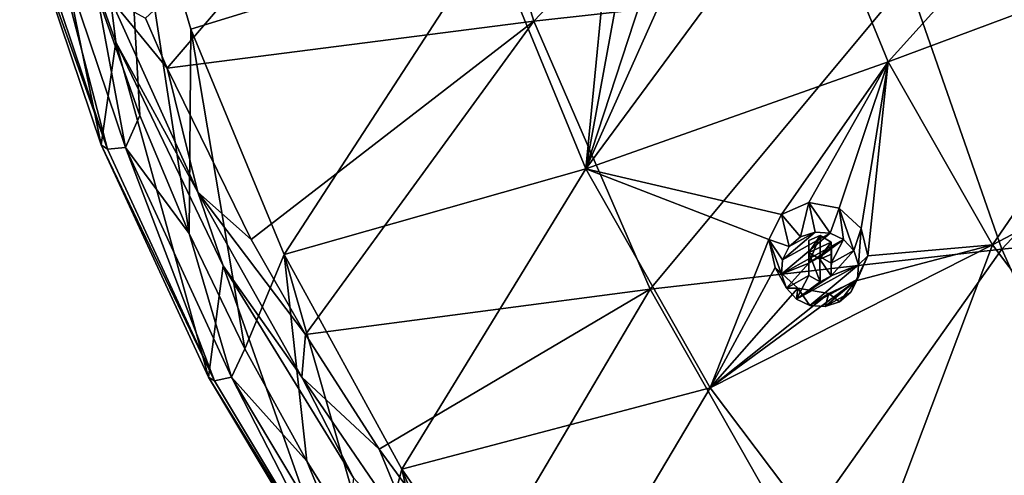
# Model space of a CAD drawing. Header units: millimetres. Extents: x -198 to 325, y 0 to 239.
# Tile 176 of 256: x -197 to -178, y 166 to 175. Entities that reach past the tile are written whole.
import ezdxf

# ---------------------------------------------------------------- set-up
doc = ezdxf.new("R2010")
doc.units = ezdxf.units.MM
doc.header["$LTSCALE"] = 65.185185
for name, color, linetype in [('2094', 7, 'CONTINUOUS'), ('2110', 7, 'CONTINUOUS'), ('2112', 7, 'CONTINUOUS'), ('2133', 7, 'CONTINUOUS'), ('2144', 7, 'CONTINUOUS'), ('2173', 7, 'CONTINUOUS'), ('2174', 7, 'CONTINUOUS'), ('2283', 7, 'CONTINUOUS'), ('2284', 7, 'CONTINUOUS'), ('2285', 7, 'CONTINUOUS'), ('2286', 7, 'CONTINUOUS'), ('2287', 7, 'CONTINUOUS')]:
    doc.layers.add(name, color=color, linetype=linetype)

msp = doc.modelspace()

# ---------------------------------------------------------------- linework, layer by layer
at = {"layer": '2094', "linetype": 'CONTINUOUS'}
for points in [[(-195.271, 172.523, 14.561), (-196.842, 177.187, 15.81), (-196.593, 179, 5.601), (-195.271, 172.523, 14.561)], [(-194.988, 174.503, 4.393), (-195.271, 172.523, 14.561), (-196.593, 179, 5.601), (-194.988, 174.503, 4.393)], [(-193.203, 168.043, 13.36), (-195.271, 172.523, 14.561), (-194.988, 174.503, 4.393), (-193.203, 168.043, 13.36)], [(-192.918, 170.188, 3.229), (-193.203, 168.043, 13.36), (-194.988, 174.503, 4.393), (-192.918, 170.188, 3.229)], [(-190.662, 163.797, 12.223), (-193.203, 168.043, 13.36), (-192.918, 170.188, 3.229), (-190.662, 163.797, 12.223)], [(-190.406, 166.1, 2.119), (-190.662, 163.797, 12.223), (-192.918, 170.188, 3.229), (-190.406, 166.1, 2.119)]]:
    msp.add_3dface(points, dxfattribs=at)
at = {"layer": '2110', "linetype": 'CONTINUOUS'}
for points in [[(-194.523, 173.088, 15.748), (-194.865, 179.265, 17.402), (-195.346, 175.416, 16.371), (-194.523, 173.088, 15.748)], [(-193.545, 174.753, 16.194), (-194.865, 179.265, 17.402), (-193.575, 170.811, 15.137), (-193.545, 174.753, 16.194)], [(-193.575, 170.811, 15.137), (-194.865, 179.265, 17.402), (-194.523, 173.088, 15.748), (-193.575, 170.811, 15.137)], [(-192.503, 168.589, 14.542), (-193.545, 174.753, 16.194), (-193.575, 170.811, 15.137), (-192.503, 168.589, 14.542)], [(-191.743, 170.407, 15.029), (-193.545, 174.753, 16.194), (-192.503, 168.589, 14.542), (-191.743, 170.407, 15.029)], [(-191.305, 166.419, 13.96), (-191.743, 170.407, 15.029), (-192.503, 168.589, 14.542), (-191.305, 166.419, 13.96)], [(-189.478, 166.266, 13.92), (-191.743, 170.407, 15.029), (-189.993, 164.318, 13.397), (-189.478, 166.266, 13.92)], [(-189.993, 164.318, 13.397), (-191.743, 170.407, 15.029), (-191.305, 166.419, 13.96), (-189.993, 164.318, 13.397)], [(-188.566, 162.289, 12.854), (-189.478, 166.266, 13.92), (-189.993, 164.318, 13.397), (-188.566, 162.289, 12.854)], [(-186.77, 162.374, 12.877), (-189.478, 166.266, 13.92), (-187.024, 160.331, 12.329), (-186.77, 162.374, 12.877)], [(-187.024, 160.331, 12.329), (-189.478, 166.266, 13.92), (-188.566, 162.289, 12.854), (-187.024, 160.331, 12.329)]]:
    msp.add_3dface(points, dxfattribs=at)
at = {"layer": '2112', "linetype": 'CONTINUOUS'}
for points in [[(-188.599, 180.307, 2.214), (-181.051, 181.094, 0.115), (-186.932, 174.911, 0.944), (-188.599, 180.307, 2.214)], [(-186.932, 174.911, 0.944), (-181.051, 181.094, 0.115), (-179.719, 175.714, -1.008), (-186.932, 174.911, 0.944)], [(-194.415, 174.965, 3.561), (-188.599, 180.307, 2.214), (-194.002, 174.002, 3.302), (-194.415, 174.965, 3.561)], [(-194.002, 174.002, 3.302), (-188.599, 180.307, 2.214), (-186.932, 174.911, 0.944), (-194.002, 174.002, 3.302)], [(-179.719, 175.714, -1.008), (-172.392, 176.411, -2.546), (-177.908, 170.511, -2.082), (-179.719, 175.714, -1.008)], [(-177.908, 170.511, -2.082), (-172.392, 176.411, -2.546), (-171.025, 171.188, -3.509), (-177.908, 170.511, -2.082)], [(-186.932, 174.911, 0.944), (-179.719, 175.714, -1.008), (-184.685, 169.736, -0.269), (-186.932, 174.911, 0.944)], [(-184.685, 169.736, -0.269), (-179.719, 175.714, -1.008), (-177.908, 170.511, -2.082), (-184.685, 169.736, -0.269)], [(-194.002, 174.002, 3.302), (-186.932, 174.911, 0.944), (-192.38, 170.7, 2.414), (-194.002, 174.002, 3.302)], [(-192.38, 170.7, 2.414), (-186.932, 174.911, 0.944), (-191.331, 168.866, 1.92), (-192.38, 170.7, 2.414)], [(-191.331, 168.866, 1.92), (-186.932, 174.911, 0.944), (-184.685, 169.736, -0.269), (-191.331, 168.866, 1.92)], [(-177.908, 170.511, -2.082), (-171.025, 171.188, -3.509), (-175.675, 165.538, -3.083), (-177.908, 170.511, -2.082)], [(-184.685, 169.736, -0.269), (-177.908, 170.511, -2.082), (-181.911, 164.851, -1.402), (-184.685, 169.736, -0.269)], [(-181.911, 164.851, -1.402), (-177.908, 170.511, -2.082), (-175.675, 165.538, -3.083), (-181.911, 164.851, -1.402)], [(-191.331, 168.866, 1.92), (-184.685, 169.736, -0.269), (-189.913, 166.653, 1.322), (-191.331, 168.866, 1.92)], [(-189.913, 166.653, 1.322), (-184.685, 169.736, -0.269), (-188.028, 164.077, 0.626), (-189.913, 166.653, 1.322)], [(-188.028, 164.077, 0.626), (-184.685, 169.736, -0.269), (-181.911, 164.851, -1.402), (-188.028, 164.077, 0.626)]]:
    msp.add_3dface(points, dxfattribs=at)
at = {"layer": '2133', "linetype": 'CONTINUOUS'}
for points in [[(-194.988, 174.503, 4.393), (-196.593, 179, 5.601), (-195.089, 175.337, 4.043), (-194.988, 174.503, 4.393)], [(-194.415, 174.965, 3.561), (-194.002, 174.002, 3.302), (-195.089, 175.337, 4.043), (-194.415, 174.965, 3.561)], [(-194.002, 174.002, 3.302), (-193.408, 171.611, 3.045), (-195.089, 175.337, 4.043), (-194.002, 174.002, 3.302)], [(-193.408, 171.611, 3.045), (-194.988, 174.503, 4.393), (-195.089, 175.337, 4.043), (-193.408, 171.611, 3.045)], [(-192.918, 170.188, 3.229), (-194.988, 174.503, 4.393), (-193.408, 171.611, 3.045), (-192.918, 170.188, 3.229)], [(-194.002, 174.002, 3.302), (-192.38, 170.7, 2.414), (-193.408, 171.611, 3.045), (-194.002, 174.002, 3.302)], [(-192.38, 170.7, 2.414), (-191.331, 168.866, 1.92), (-193.408, 171.611, 3.045), (-192.38, 170.7, 2.414)], [(-191.331, 168.866, 1.92), (-191.4, 168.039, 2.089), (-193.408, 171.611, 3.045), (-191.331, 168.866, 1.92)], [(-191.4, 168.039, 2.089), (-192.918, 170.188, 3.229), (-193.408, 171.611, 3.045), (-191.4, 168.039, 2.089)], [(-190.406, 166.1, 2.119), (-192.918, 170.188, 3.229), (-191.4, 168.039, 2.089), (-190.406, 166.1, 2.119)], [(-191.331, 168.866, 1.92), (-189.913, 166.653, 1.322), (-191.4, 168.039, 2.089), (-191.331, 168.866, 1.92)], [(-189.913, 166.653, 1.322), (-189.082, 164.647, 1.182), (-191.4, 168.039, 2.089), (-189.913, 166.653, 1.322)], [(-189.082, 164.647, 1.182), (-190.406, 166.1, 2.119), (-191.4, 168.039, 2.089), (-189.082, 164.647, 1.182)], [(-189.913, 166.653, 1.322), (-188.028, 164.077, 0.626), (-189.082, 164.647, 1.182), (-189.913, 166.653, 1.322)]]:
    msp.add_3dface(points, dxfattribs=at)
at = {"layer": '2144', "linetype": 'CONTINUOUS'}
for points in [[(-196.842, 177.187, 15.81), (-195.271, 172.523, 14.561), (-195.146, 172.44, 15.056), (-196.842, 177.187, 15.81)], [(-196.842, 177.187, 15.81), (-195.146, 172.44, 15.056), (-196.713, 177.092, 16.302), (-196.842, 177.187, 15.81)], [(-195.146, 172.44, 15.056), (-196.359, 177.088, 16.681), (-196.713, 177.092, 16.302), (-195.146, 172.44, 15.056)], [(-194.804, 172.472, 15.444), (-195.346, 175.416, 16.371), (-196.359, 177.088, 16.681), (-194.804, 172.472, 15.444)], [(-194.804, 172.472, 15.444), (-196.359, 177.088, 16.681), (-195.146, 172.44, 15.056), (-194.804, 172.472, 15.444)], [(-194.523, 173.088, 15.748), (-195.346, 175.416, 16.371), (-194.804, 172.472, 15.444), (-194.523, 173.088, 15.748)], [(-193.575, 170.811, 15.137), (-194.523, 173.088, 15.748), (-194.804, 172.472, 15.444), (-193.575, 170.811, 15.137)], [(-195.271, 172.523, 14.561), (-193.203, 168.043, 13.36), (-193.084, 167.973, 13.859), (-195.271, 172.523, 14.561)], [(-195.271, 172.523, 14.561), (-193.084, 167.973, 13.859), (-195.146, 172.44, 15.056), (-195.271, 172.523, 14.561)], [(-193.084, 167.973, 13.859), (-194.804, 172.472, 15.444), (-195.146, 172.44, 15.056), (-193.084, 167.973, 13.859)], [(-192.758, 168.039, 14.256), (-193.575, 170.811, 15.137), (-194.804, 172.472, 15.444), (-192.758, 168.039, 14.256)], [(-192.758, 168.039, 14.256), (-194.804, 172.472, 15.444), (-193.084, 167.973, 13.859), (-192.758, 168.039, 14.256)], [(-192.503, 168.589, 14.542), (-193.575, 170.811, 15.137), (-192.758, 168.039, 14.256), (-192.503, 168.589, 14.542)], [(-191.305, 166.419, 13.96), (-192.503, 168.589, 14.542), (-192.758, 168.039, 14.256), (-191.305, 166.419, 13.96)], [(-193.203, 168.043, 13.36), (-190.662, 163.797, 12.223), (-190.55, 163.738, 12.724), (-193.203, 168.043, 13.36)], [(-193.203, 168.043, 13.36), (-190.55, 163.738, 12.724), (-193.084, 167.973, 13.859), (-193.203, 168.043, 13.36)], [(-190.55, 163.738, 12.724), (-192.758, 168.039, 14.256), (-193.084, 167.973, 13.859), (-190.55, 163.738, 12.724)], [(-190.243, 163.836, 13.13), (-191.305, 166.419, 13.96), (-192.758, 168.039, 14.256), (-190.243, 163.836, 13.13)], [(-190.243, 163.836, 13.13), (-192.758, 168.039, 14.256), (-190.55, 163.738, 12.724), (-190.243, 163.836, 13.13)], [(-189.993, 164.318, 13.397), (-191.305, 166.419, 13.96), (-190.243, 163.836, 13.13), (-189.993, 164.318, 13.397)]]:
    msp.add_3dface(points, dxfattribs=at)
at = {"layer": '2173', "color": 7, "linetype": 'CONTINUOUS', "true_color": 0xe0e6ed}
for points in [[(-194.865, 179.265, 17.402), (-193.545, 174.753, 16.194), (-187.767, 176.537, 19.404), (-194.865, 179.265, 17.402)], [(-175.385, 179.362, 24.403), (-181.636, 177.879, 22.093), (-180.098, 174.127, 21.087), (-175.385, 179.362, 24.403)], [(-174.151, 176.352, 23.597), (-175.385, 179.362, 24.403), (-180.098, 174.127, 21.087), (-174.151, 176.352, 23.597)], [(-183.965, 176.461, 20.774), (-185.931, 172.058, 18.204), (-181.636, 177.879, 22.093), (-183.965, 176.461, 20.774)], [(-181.636, 177.879, 22.093), (-185.931, 172.058, 18.204), (-180.098, 174.127, 21.087), (-181.636, 177.879, 22.093)], [(-185.931, 172.058, 18.204), (-185.448, 177.031, 20.472), (-187.767, 176.537, 19.404), (-185.931, 172.058, 18.204)], [(-185.105, 176.556, 20.409), (-185.448, 177.031, 20.472), (-185.931, 172.058, 18.204), (-185.105, 176.556, 20.409)], [(-193.545, 174.753, 16.194), (-191.743, 170.407, 15.029), (-187.767, 176.537, 19.404), (-193.545, 174.753, 16.194)], [(-191.743, 170.407, 15.029), (-185.931, 172.058, 18.204), (-187.767, 176.537, 19.404), (-191.743, 170.407, 15.029)], [(-184.537, 176.332, 20.522), (-185.105, 176.556, 20.409), (-185.931, 172.058, 18.204), (-184.537, 176.332, 20.522)], [(-183.965, 176.461, 20.774), (-184.537, 176.332, 20.522), (-185.931, 172.058, 18.204), (-183.965, 176.461, 20.774)], [(-174.151, 176.352, 23.597), (-180.098, 174.127, 21.087), (-178.086, 170.591, 20.14), (-174.151, 176.352, 23.597)], [(-172.536, 173.515, 22.837), (-174.151, 176.352, 23.597), (-178.086, 170.591, 20.14), (-172.536, 173.515, 22.837)], [(-185.931, 172.058, 18.204), (-182.158, 171.179, 19.143), (-180.098, 174.127, 21.087), (-185.931, 172.058, 18.204)], [(-182.158, 171.179, 19.143), (-181.63, 171.412, 19.424), (-180.098, 174.127, 21.087), (-182.158, 171.179, 19.143)], [(-181.63, 171.412, 19.424), (-181.045, 171.301, 19.562), (-180.098, 174.127, 21.087), (-181.63, 171.412, 19.424)], [(-181.045, 171.301, 19.562), (-180.619, 170.909, 19.52), (-180.098, 174.127, 21.087), (-181.045, 171.301, 19.562)], [(-180.619, 170.909, 19.52), (-180.494, 170.38, 19.315), (-180.098, 174.127, 21.087), (-180.619, 170.909, 19.52)], [(-180.098, 174.127, 21.087), (-180.494, 170.38, 19.315), (-178.086, 170.591, 20.14), (-180.098, 174.127, 21.087)], [(-172.536, 173.515, 22.837), (-178.086, 170.591, 20.14), (-175.63, 167.327, 19.265), (-172.536, 173.515, 22.837)], [(-191.743, 170.407, 15.029), (-189.478, 166.266, 13.92), (-185.931, 172.058, 18.204), (-191.743, 170.407, 15.029)], [(-189.478, 166.266, 13.92), (-183.529, 167.837, 17.073), (-185.931, 172.058, 18.204), (-189.478, 166.266, 13.92)], [(-182.402, 170.694, 18.839), (-182.158, 171.179, 19.143), (-185.931, 172.058, 18.204), (-182.402, 170.694, 18.839)], [(-183.529, 167.837, 17.073), (-182.402, 170.694, 18.839), (-185.931, 172.058, 18.204), (-183.529, 167.837, 17.073)], [(-182.279, 170.155, 18.629), (-182.402, 170.694, 18.839), (-183.529, 167.837, 17.073), (-182.279, 170.155, 18.629)], [(-180.725, 169.898, 19.018), (-183.529, 167.837, 17.073), (-178.086, 170.591, 20.14), (-180.725, 169.898, 19.018)], [(-183.529, 167.837, 17.073), (-180.597, 163.94, 16.029), (-178.086, 170.591, 20.14), (-183.529, 167.837, 17.073)], [(-180.494, 170.38, 19.315), (-180.725, 169.898, 19.018), (-178.086, 170.591, 20.14), (-180.494, 170.38, 19.315)], [(-178.086, 170.591, 20.14), (-180.597, 163.94, 16.029), (-175.63, 167.327, 19.265), (-178.086, 170.591, 20.14)], [(-181.842, 169.757, 18.588), (-182.279, 170.155, 18.629), (-183.529, 167.837, 17.073), (-181.842, 169.757, 18.588)], [(-180.725, 169.898, 19.018), (-181.245, 169.654, 18.735), (-183.529, 167.837, 17.073), (-180.725, 169.898, 19.018)], [(-181.245, 169.654, 18.735), (-181.842, 169.757, 18.588), (-183.529, 167.837, 17.073), (-181.245, 169.654, 18.735)], [(-189.478, 166.266, 13.92), (-186.77, 162.374, 12.877), (-183.529, 167.837, 17.073), (-189.478, 166.266, 13.92)], [(-186.77, 162.374, 12.877), (-180.597, 163.94, 16.029), (-183.529, 167.837, 17.073), (-186.77, 162.374, 12.877)], [(-180.597, 163.94, 16.029), (-177.814, 165.09, 17.511), (-175.63, 167.327, 19.265), (-180.597, 163.94, 16.029)]]:
    msp.add_3dface(points, dxfattribs=at)
at = {"layer": '2174', "color": 7, "linetype": 'CONTINUOUS', "true_color": 0xe0e6ed}
for points in [[(-181.63, 170.677, 19.088), (-181.629, 170.449, 18.982), (-181.41, 170.777, 19.206), (-181.63, 170.677, 19.088)], [(-181.41, 170.777, 19.206), (-181.629, 170.449, 18.982), (-181.196, 170.645, 19.214), (-181.41, 170.777, 19.206)], [(-181.196, 170.645, 19.214), (-181.629, 170.449, 18.982), (-181.415, 170.317, 18.991), (-181.196, 170.645, 19.214)], [(-181.195, 170.417, 19.109), (-181.196, 170.645, 19.214), (-181.415, 170.317, 18.991), (-181.195, 170.417, 19.109)]]:
    msp.add_3dface(points, dxfattribs=at)
at = {"layer": '2283', "linetype": 'CONTINUOUS'}
for points in [[(-181.63, 171.412, 19.424), (-182.158, 171.179, 19.143), (-181.788, 170.748, 20.859), (-181.63, 171.412, 19.424)], [(-181.509, 170.838, 20.883), (-181.63, 171.412, 19.424), (-181.788, 170.748, 20.859), (-181.509, 170.838, 20.883)], [(-181.045, 171.301, 19.562), (-181.63, 171.412, 19.424), (-181.219, 170.819, 20.878), (-181.045, 171.301, 19.562)], [(-181.219, 170.819, 20.878), (-181.63, 171.412, 19.424), (-181.509, 170.838, 20.883), (-181.219, 170.819, 20.878)], [(-180.96, 170.697, 20.845), (-181.045, 171.301, 19.562), (-181.219, 170.819, 20.878), (-180.96, 170.697, 20.845)], [(-180.619, 170.909, 19.52), (-181.045, 171.301, 19.562), (-180.763, 170.482, 20.788), (-180.619, 170.909, 19.52)], [(-180.763, 170.482, 20.788), (-181.045, 171.301, 19.562), (-180.96, 170.697, 20.845), (-180.763, 170.482, 20.788)], [(-182.158, 171.179, 19.143), (-182.402, 170.694, 18.839), (-182.008, 170.56, 20.808), (-182.158, 171.179, 19.143)], [(-181.788, 170.748, 20.859), (-182.158, 171.179, 19.143), (-182.008, 170.56, 20.808), (-181.788, 170.748, 20.859)], [(-182.402, 170.694, 18.839), (-182.279, 170.155, 18.629), (-182.156, 170.03, 20.666), (-182.402, 170.694, 18.839)], [(-182.008, 170.56, 20.808), (-182.402, 170.694, 18.839), (-182.136, 170.307, 20.741), (-182.008, 170.56, 20.808)], [(-182.136, 170.307, 20.741), (-182.402, 170.694, 18.839), (-182.156, 170.03, 20.666), (-182.136, 170.307, 20.741)], [(-182.156, 170.03, 20.666), (-182.279, 170.155, 18.629), (-182.062, 169.758, 20.593), (-182.156, 170.03, 20.666)]]:
    msp.add_3dface(points, dxfattribs=at)
at = {"layer": '2284', "linetype": 'CONTINUOUS'}
for points in [[(-181.219, 170.819, 20.878), (-181.509, 170.838, 20.883), (-182.136, 170.307, 20.741), (-181.219, 170.819, 20.878)], [(-181.509, 170.838, 20.883), (-182.008, 170.56, 20.808), (-182.136, 170.307, 20.741), (-181.509, 170.838, 20.883)], [(-181.509, 170.838, 20.883), (-181.788, 170.748, 20.859), (-182.008, 170.56, 20.808), (-181.509, 170.838, 20.883)], [(-180.96, 170.697, 20.845), (-181.219, 170.819, 20.878), (-182.156, 170.03, 20.666), (-180.96, 170.697, 20.845)], [(-181.219, 170.819, 20.878), (-182.136, 170.307, 20.741), (-182.156, 170.03, 20.666), (-181.219, 170.819, 20.878)], [(-180.96, 170.697, 20.845), (-182.156, 170.03, 20.666), (-181.628, 170.241, 20.723), (-180.96, 170.697, 20.845)], [(-181.414, 170.361, 20.755), (-180.96, 170.697, 20.845), (-181.628, 170.241, 20.723), (-181.414, 170.361, 20.755)], [(-181.196, 170.241, 20.723), (-180.96, 170.697, 20.845), (-181.414, 170.361, 20.755), (-181.196, 170.241, 20.723)], [(-180.763, 170.482, 20.788), (-180.96, 170.697, 20.845), (-181.196, 170.241, 20.723), (-180.763, 170.482, 20.788)], [(-181.197, 169.999, 20.658), (-180.763, 170.482, 20.788), (-181.196, 170.241, 20.723), (-181.197, 169.999, 20.658)], [(-180.763, 170.482, 20.788), (-181.197, 169.999, 20.658), (-180.669, 170.211, 20.715), (-180.763, 170.482, 20.788)], [(-182.156, 170.03, 20.666), (-182.062, 169.758, 20.593), (-181.628, 170.241, 20.723), (-182.156, 170.03, 20.666)], [(-182.062, 169.758, 20.593), (-181.629, 170, 20.658), (-181.628, 170.241, 20.723), (-182.062, 169.758, 20.593)], [(-180.669, 170.211, 20.715), (-181.197, 169.999, 20.658), (-181.866, 169.543, 20.536), (-180.669, 170.211, 20.715)], [(-181.607, 169.422, 20.503), (-180.669, 170.211, 20.715), (-181.866, 169.543, 20.536), (-181.607, 169.422, 20.503)], [(-180.69, 169.933, 20.64), (-180.669, 170.211, 20.715), (-181.607, 169.422, 20.503), (-180.69, 169.933, 20.64)], [(-181.629, 170, 20.658), (-182.062, 169.758, 20.593), (-181.866, 169.543, 20.536), (-181.629, 170, 20.658)], [(-181.412, 169.879, 20.626), (-181.629, 170, 20.658), (-181.866, 169.543, 20.536), (-181.412, 169.879, 20.626)], [(-181.197, 169.999, 20.658), (-181.412, 169.879, 20.626), (-181.866, 169.543, 20.536), (-181.197, 169.999, 20.658)], [(-181.317, 169.402, 20.498), (-180.69, 169.933, 20.64), (-181.607, 169.422, 20.503), (-181.317, 169.402, 20.498)], [(-180.817, 169.681, 20.573), (-180.69, 169.933, 20.64), (-181.317, 169.402, 20.498), (-180.817, 169.681, 20.573)], [(-181.038, 169.493, 20.522), (-180.817, 169.681, 20.573), (-181.317, 169.402, 20.498), (-181.038, 169.493, 20.522)]]:
    msp.add_3dface(points, dxfattribs=at)
at = {"layer": '2285', "linetype": 'CONTINUOUS'}
for points in [[(-181.63, 170.677, 19.088), (-181.41, 170.777, 19.206), (-181.628, 170.241, 20.723), (-181.63, 170.677, 19.088)], [(-181.629, 170.449, 18.982), (-181.63, 170.677, 19.088), (-181.629, 170, 20.658), (-181.629, 170.449, 18.982)], [(-181.629, 170, 20.658), (-181.63, 170.677, 19.088), (-181.628, 170.241, 20.723), (-181.629, 170, 20.658)], [(-181.41, 170.777, 19.206), (-181.414, 170.361, 20.755), (-181.628, 170.241, 20.723), (-181.41, 170.777, 19.206)], [(-181.41, 170.777, 19.206), (-181.196, 170.645, 19.214), (-181.414, 170.361, 20.755), (-181.41, 170.777, 19.206)], [(-181.196, 170.645, 19.214), (-181.196, 170.241, 20.723), (-181.414, 170.361, 20.755), (-181.196, 170.645, 19.214)]]:
    msp.add_3dface(points, dxfattribs=at)
at = {"layer": '2286', "linetype": 'CONTINUOUS'}
for points in [[(-180.619, 170.909, 19.52), (-180.763, 170.482, 20.788), (-180.669, 170.211, 20.715), (-180.619, 170.909, 19.52)], [(-180.494, 170.38, 19.315), (-180.619, 170.909, 19.52), (-180.669, 170.211, 20.715), (-180.494, 170.38, 19.315)], [(-180.725, 169.898, 19.018), (-180.494, 170.38, 19.315), (-180.817, 169.681, 20.573), (-180.725, 169.898, 19.018)], [(-180.494, 170.38, 19.315), (-180.69, 169.933, 20.64), (-180.817, 169.681, 20.573), (-180.494, 170.38, 19.315)], [(-180.494, 170.38, 19.315), (-180.669, 170.211, 20.715), (-180.69, 169.933, 20.64), (-180.494, 170.38, 19.315)], [(-182.279, 170.155, 18.629), (-181.842, 169.757, 18.588), (-182.062, 169.758, 20.593), (-182.279, 170.155, 18.629)], [(-181.245, 169.654, 18.735), (-180.725, 169.898, 19.018), (-181.038, 169.493, 20.522), (-181.245, 169.654, 18.735)], [(-180.725, 169.898, 19.018), (-180.817, 169.681, 20.573), (-181.038, 169.493, 20.522), (-180.725, 169.898, 19.018)], [(-182.062, 169.758, 20.593), (-181.842, 169.757, 18.588), (-181.866, 169.543, 20.536), (-182.062, 169.758, 20.593)], [(-181.842, 169.757, 18.588), (-181.607, 169.422, 20.503), (-181.866, 169.543, 20.536), (-181.842, 169.757, 18.588)], [(-181.842, 169.757, 18.588), (-181.245, 169.654, 18.735), (-181.607, 169.422, 20.503), (-181.842, 169.757, 18.588)], [(-181.245, 169.654, 18.735), (-181.317, 169.402, 20.498), (-181.607, 169.422, 20.503), (-181.245, 169.654, 18.735)], [(-181.245, 169.654, 18.735), (-181.038, 169.493, 20.522), (-181.317, 169.402, 20.498), (-181.245, 169.654, 18.735)]]:
    msp.add_3dface(points, dxfattribs=at)
at = {"layer": '2287', "linetype": 'CONTINUOUS'}
for points in [[(-181.196, 170.645, 19.214), (-181.195, 170.417, 19.109), (-181.196, 170.241, 20.723), (-181.196, 170.645, 19.214)], [(-181.415, 170.317, 18.991), (-181.629, 170.449, 18.982), (-181.412, 169.879, 20.626), (-181.415, 170.317, 18.991)], [(-181.629, 170.449, 18.982), (-181.629, 170, 20.658), (-181.412, 169.879, 20.626), (-181.629, 170.449, 18.982)], [(-181.195, 170.417, 19.109), (-181.415, 170.317, 18.991), (-181.197, 169.999, 20.658), (-181.195, 170.417, 19.109)], [(-181.415, 170.317, 18.991), (-181.412, 169.879, 20.626), (-181.197, 169.999, 20.658), (-181.415, 170.317, 18.991)], [(-181.195, 170.417, 19.109), (-181.197, 169.999, 20.658), (-181.196, 170.241, 20.723), (-181.195, 170.417, 19.109)]]:
    msp.add_3dface(points, dxfattribs=at)

doc.saveas('drawing.dxf')
